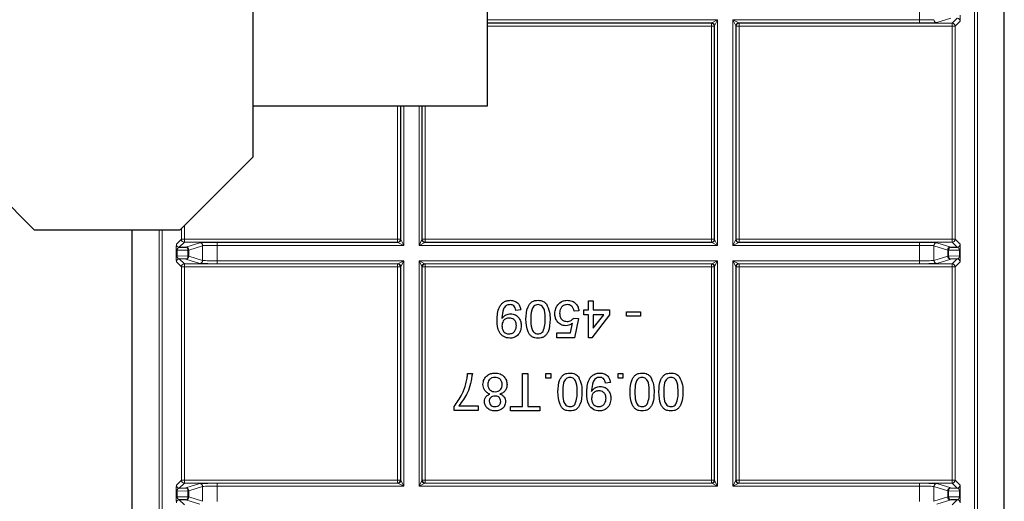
# Paper-space layout 'Blatt3' of a CAD drawing. Header units: millimetres. Extents: x 5 to 418, y 2 to 292.
# Tile 68 of 97: x 312.82 to 324.06, y 96.17 to 101.67. Entities that reach past the tile are written whole.
import ezdxf

# ---------------------------------------------------------------- set-up
doc = ezdxf.new("R2010")
doc.units = ezdxf.units.MM

psp = doc.layouts.new('Blatt3')

# ---------------------------------------------------------------- linework, layer by layer
at = {"color": 7, "linetype": 'Continuous', "lineweight": 25}
for p, q in [((315.4822, 100.1063), (315.4822, 260.1063)), ((318.1555, 100.6882), (318.1629, 112.073)), ((324.0578, 90.4144), (324.0578, 106.8563)), ((315.4822, 100.69), (318.1555, 100.6882)), ((312.1489, 100.1063), (312.9822, 99.273)), ((314.6489, 99.273), (315.4822, 100.1063)), ((312.9822, 99.273), (314.6489, 99.273)), ((314.1011, 90.4144), (314.1011, 99.273)), ((314.6383, 99.0739), (314.7136, 99.0752)), ((323.4454, 99.0752), (323.5206, 99.0739)), ((314.7136, 98.9382), (314.6383, 98.9395)), ((323.5206, 98.9395), (323.4454, 98.9382)), ((319.31, 98.3581), (319.31, 98.4624)), ((319.31, 98.4624), (319.3648, 98.4624)), ((319.3648, 98.4624), (319.3648, 98.3581)), ((318.5362, 98.3581), (318.4813, 98.3526)), ((319.1398, 98.2648), (319.1947, 98.2593)), ((319.2002, 98.3471), (319.1453, 98.3417)), ((319.1947, 98.2593), (319.1508, 98.0398)), ((319.2551, 98.3032), (319.2551, 98.3581)), ((319.2551, 98.3581), (319.31, 98.3581)), ((319.31, 98.3032), (319.2551, 98.3032)), ((319.31, 98.0398), (319.31, 98.3032)), ((319.5514, 98.3032), (319.3484, 98.0398)), ((319.3648, 98.3581), (319.5514, 98.3581)), ((319.3648, 98.3032), (319.3648, 98.1491)), ((319.3648, 98.1491), (319.4837, 98.3032)), ((319.4837, 98.3032), (319.3648, 98.3032)), ((319.5514, 98.3581), (319.5514, 98.3032)), ((319.7435, 98.3362), (319.9026, 98.3362)), ((319.7435, 98.2868), (319.7435, 98.3362)), ((319.9026, 98.2868), (319.7435, 98.2868)), ((319.9026, 98.3362), (319.9026, 98.2868)), ((319.106, 98.0947), (319.1277, 98.2056)), ((318.9478, 98.0398), (318.9478, 98.0947)), ((318.9478, 98.0947), (319.106, 98.0947)), ((319.1508, 98.0398), (318.9478, 98.0398)), ((319.3484, 98.0398), (319.31, 98.0398)), ((317.9298, 97.6317), (317.9846, 97.6317)), ((318.5554, 97.253), (318.5554, 97.6317)), ((318.5554, 97.6317), (318.6157, 97.6317)), ((318.6157, 97.6317), (318.6157, 97.253)), ((318.8243, 97.5768), (318.8243, 97.6317)), ((318.8243, 97.6317), (318.8792, 97.6317)), ((318.8792, 97.6317), (318.8792, 97.5768)), ((319.6475, 97.5768), (319.6475, 97.6317)), ((319.6475, 97.6317), (319.7023, 97.6317)), ((319.7023, 97.6317), (319.7023, 97.5768)), ((318.8792, 97.5768), (318.8243, 97.5768)), ((319.5597, 97.5274), (319.5048, 97.5219)), ((319.7023, 97.5768), (319.6475, 97.5768)), ((317.7761, 97.2091), (317.7761, 97.2535)), ((317.831, 97.264), (318.0505, 97.264)), ((318.0505, 97.264), (318.0505, 97.2091)), ((318.4182, 97.2036), (318.4182, 97.253)), ((318.4182, 97.253), (318.5554, 97.253)), ((318.6157, 97.253), (318.7529, 97.253)), ((318.7529, 97.253), (318.7529, 97.2036)), ((318.0505, 97.2091), (317.7761, 97.2091)), ((318.7529, 97.2036), (318.4182, 97.2036)), ((314.6383, 96.3239), (314.7136, 96.3252)), ((323.4454, 96.3252), (323.5206, 96.3239)), ((314.7136, 96.1882), (314.6383, 96.1895)), ((323.5206, 96.1895), (323.4454, 96.1882))]:
    psp.add_line(p, q, dxfattribs=at)
at = {"color": 7, "linetype": 'Continuous', "lineweight": 18}
for p, q in [((323.7181, 90.693), (323.7181, 106.8563)), ((323.7514, 106.8563), (323.7514, 90.6264)), ((323.0885, 101.6688), (323.0885, 101.8446)), ((318.1561, 101.6688), (320.7833, 101.6688)), ((320.7166, 101.6355), (318.1561, 101.6355)), ((318.1561, 101.6323), (320.7134, 101.6323)), ((320.7134, 101.6323), (320.7166, 101.6355)), ((320.7134, 101.5989), (320.7134, 101.6323)), ((320.7166, 101.6355), (320.7833, 101.6688)), ((320.7833, 101.6688), (320.7499, 101.6022)), ((320.7833, 101.6688), (320.7833, 99.0946)), ((320.959, 101.6688), (323.0885, 101.6688)), ((320.959, 99.0946), (320.959, 101.6688)), ((320.9923, 101.6022), (320.959, 101.6688)), ((320.959, 101.6688), (321.0257, 101.6355)), ((321.0257, 101.6355), (321.0289, 101.6323)), ((323.0885, 101.6355), (321.0257, 101.6355)), ((321.0289, 101.6323), (323.4634, 101.6323)), ((321.0289, 101.6323), (321.0289, 101.5989)), ((323.0885, 101.6355), (323.0885, 101.6688)), ((323.4454, 101.6882), (323.2882, 101.6388)), ((323.4634, 101.6323), (323.5206, 101.6895)), ((323.4634, 101.6323), (323.4634, 101.5989)), ((323.5539, 101.6562), (323.4967, 101.5989)), ((320.7134, 101.5989), (318.1561, 101.5989)), ((320.7134, 99.1644), (320.7134, 101.5989)), ((320.7134, 101.5989), (320.7467, 101.5989)), ((320.7499, 101.6022), (320.7467, 101.5989)), ((320.7467, 101.5989), (320.7467, 99.1644)), ((320.7499, 99.1612), (320.7499, 101.6022)), ((320.9923, 101.6022), (320.9923, 99.1612)), ((320.9956, 101.5989), (320.9923, 101.6022)), ((320.9956, 99.1644), (320.9956, 101.5989)), ((320.9956, 101.5989), (321.0289, 101.5989)), ((321.0289, 101.5989), (321.0289, 99.1644)), ((323.4634, 101.5989), (321.0289, 101.5989)), ((323.4634, 99.1644), (323.4634, 101.5989)), ((323.4634, 101.5989), (323.4967, 101.5989)), ((323.4967, 101.5989), (323.4967, 99.1644)), ((317.13, 99.1644), (317.13, 100.6889)), ((317.1634, 100.6889), (317.1634, 99.1644)), ((317.1666, 99.1612), (317.1666, 100.6889)), ((317.1999, 100.6889), (317.1999, 99.0946)), ((317.3757, 99.0946), (317.3757, 100.6888)), ((317.409, 100.6887), (317.409, 99.1612)), ((317.4122, 99.1644), (317.4122, 100.6887)), ((317.4456, 100.6887), (317.4456, 99.1644)), ((314.4075, 90.6264), (314.4075, 99.273)), ((314.4408, 99.273), (314.4408, 90.693)), ((314.6622, 99.1644), (314.6622, 99.2863)), ((314.6956, 99.3197), (314.6956, 99.1644)), ((314.605, 99.1072), (314.6622, 99.1644)), ((314.6622, 99.1644), (314.6956, 99.1644)), ((314.6956, 99.1311), (314.6956, 99.1644)), ((314.6956, 99.1644), (317.13, 99.1644)), ((317.13, 99.1311), (317.13, 99.1644)), ((317.13, 99.1644), (317.1634, 99.1644)), ((317.1634, 99.1644), (317.1666, 99.1612)), ((317.1666, 99.1612), (317.1999, 99.0946)), ((317.3757, 99.0946), (317.409, 99.1612)), ((317.409, 99.1612), (317.4122, 99.1644)), ((317.4122, 99.1644), (317.4456, 99.1644)), ((317.4456, 99.1311), (317.4456, 99.1644)), ((317.4456, 99.1644), (320.7134, 99.1644)), ((320.7134, 99.1311), (320.7134, 99.1644)), ((320.7134, 99.1644), (320.7467, 99.1644)), ((320.7467, 99.1644), (320.7499, 99.1612)), ((320.7499, 99.1612), (320.7833, 99.0946)), ((320.959, 99.0946), (320.9923, 99.1612)), ((320.9923, 99.1612), (320.9956, 99.1644)), ((320.9956, 99.1644), (321.0289, 99.1644)), ((321.0289, 99.1644), (323.4634, 99.1644)), ((321.0289, 99.1644), (321.0289, 99.1311)), ((323.4634, 99.1644), (323.4634, 99.1311)), ((323.4634, 99.1644), (323.4967, 99.1644)), ((323.4967, 99.1644), (323.5539, 99.1072)), ((314.6956, 99.1311), (314.6383, 99.0739)), ((317.13, 99.1311), (314.6956, 99.1311)), ((314.7136, 99.0752), (314.8708, 99.1246)), ((314.9041, 99.0913), (314.7468, 99.0419)), ((314.9041, 98.9221), (314.9041, 99.0913)), ((315.0705, 99.1279), (317.1333, 99.1279)), ((315.0705, 99.0946), (315.0705, 99.1279)), ((315.0705, 99.0946), (315.0705, 98.9188)), ((317.1999, 99.0946), (315.0705, 99.0946)), ((317.1333, 99.1279), (317.13, 99.1311)), ((317.1999, 99.0946), (317.1333, 99.1279)), ((317.4423, 99.1279), (317.3757, 99.0946)), ((320.7833, 99.0946), (317.3757, 99.0946)), ((317.4456, 99.1311), (317.4423, 99.1279)), ((317.4423, 99.1279), (320.7166, 99.1279)), ((320.7134, 99.1311), (317.4456, 99.1311)), ((320.7166, 99.1279), (320.7134, 99.1311)), ((320.7833, 99.0946), (320.7166, 99.1279)), ((321.0257, 99.1279), (320.959, 99.0946)), ((323.0885, 99.0946), (320.959, 99.0946)), ((321.0289, 99.1311), (321.0257, 99.1279)), ((321.0257, 99.1279), (323.0885, 99.1279)), ((323.4634, 99.1311), (321.0289, 99.1311)), ((323.0885, 99.1279), (323.0885, 99.0946)), ((323.0885, 98.9188), (323.0885, 99.0946)), ((323.4121, 99.0419), (323.2549, 99.0913)), ((323.2549, 99.0913), (323.2549, 98.9221)), ((323.2882, 99.1246), (323.4454, 99.0752)), ((323.5206, 99.0739), (323.4634, 99.1311)), ((314.6034, 98.9737), (314.6034, 99.0397)), ((314.6034, 99.0397), (314.6131, 99.0397)), ((314.6034, 98.9737), (314.6131, 98.9737)), ((314.7371, 99.0419), (314.6131, 99.0397)), ((314.6131, 99.0397), (314.6131, 98.9737)), ((314.6131, 98.9737), (314.7371, 98.9715)), ((314.6383, 98.9395), (314.6956, 98.8823)), ((314.8708, 98.8888), (314.7136, 98.9382)), ((314.7371, 98.9715), (314.7371, 99.0419)), ((314.7468, 99.0419), (314.7371, 99.0419)), ((314.7468, 98.9715), (314.7371, 98.9715)), ((314.7468, 99.0419), (314.7468, 98.9715)), ((314.7468, 98.9715), (314.9041, 98.9221)), ((323.2549, 98.9221), (323.4121, 98.9715)), ((323.4454, 98.9382), (323.2882, 98.8888)), ((323.4218, 99.0419), (323.4121, 99.0419)), ((323.4121, 98.9715), (323.4121, 99.0419)), ((323.4218, 98.9715), (323.4121, 98.9715)), ((323.4218, 99.0419), (323.4218, 98.9715)), ((323.5458, 99.0397), (323.4218, 99.0419)), ((323.4218, 98.9715), (323.5458, 98.9737)), ((323.4634, 98.8823), (323.5206, 98.9395)), ((323.5458, 99.0397), (323.5556, 99.0397)), ((323.5458, 98.9737), (323.5458, 99.0397)), ((323.5458, 98.9737), (323.5556, 98.9737)), ((323.5556, 99.0397), (323.5556, 98.9737)), ((314.6622, 98.8489), (314.605, 98.9062)), ((314.6622, 96.4144), (314.6622, 98.8489)), ((314.6622, 98.8489), (314.6956, 98.8489)), ((314.6956, 98.8823), (317.13, 98.8823)), ((314.6956, 98.8489), (314.6956, 98.8823)), ((314.6956, 98.8489), (314.6956, 96.4144)), ((317.13, 98.8489), (314.6956, 98.8489)), ((315.0705, 98.9188), (315.0705, 98.8855)), ((315.0705, 98.9188), (317.1999, 98.9188)), ((317.1333, 98.8855), (315.0705, 98.8855)), ((317.13, 98.8823), (317.1333, 98.8855)), ((317.13, 98.8489), (317.13, 98.8823)), ((317.13, 96.4144), (317.13, 98.8489)), ((317.13, 98.8489), (317.1634, 98.8489)), ((317.1333, 98.8855), (317.1999, 98.9188)), ((317.1666, 98.8522), (317.1634, 98.8489)), ((317.1634, 98.8489), (317.1634, 96.4144)), ((317.1999, 98.9188), (317.1666, 98.8522)), ((317.1666, 96.4112), (317.1666, 98.8522)), ((317.1999, 98.9188), (317.1999, 96.3446)), ((317.3757, 98.9188), (320.7833, 98.9188)), ((317.3757, 96.3446), (317.3757, 98.9188)), ((317.409, 98.8522), (317.3757, 98.9188)), ((317.3757, 98.9188), (317.4423, 98.8855)), ((317.409, 98.8522), (317.409, 96.4112)), ((317.4122, 98.8489), (317.409, 98.8522)), ((317.4122, 96.4144), (317.4122, 98.8489)), ((317.4456, 98.8489), (317.4122, 98.8489)), ((320.7166, 98.8855), (317.4423, 98.8855)), ((317.4423, 98.8855), (317.4456, 98.8823)), ((317.4456, 98.8823), (320.7134, 98.8823)), ((317.4456, 98.8823), (317.4456, 98.8489)), ((317.4456, 98.8489), (317.4456, 96.4144)), ((320.7134, 98.8489), (317.4456, 98.8489)), ((320.7134, 98.8823), (320.7166, 98.8855)), ((320.7134, 98.8823), (320.7134, 98.8489)), ((320.7134, 96.4144), (320.7134, 98.8489)), ((320.7467, 98.8489), (320.7134, 98.8489)), ((320.7166, 98.8855), (320.7833, 98.9188)), ((320.7499, 98.8522), (320.7467, 98.8489)), ((320.7467, 98.8489), (320.7467, 96.4144)), ((320.7833, 98.9188), (320.7499, 98.8522)), ((320.7499, 96.4112), (320.7499, 98.8522)), ((320.7833, 98.9188), (320.7833, 96.3446)), ((320.959, 98.9188), (323.0885, 98.9188)), ((320.959, 96.3446), (320.959, 98.9188)), ((320.9923, 98.8522), (320.959, 98.9188)), ((320.959, 98.9188), (321.0257, 98.8855)), ((320.9923, 98.8522), (320.9923, 96.4112)), ((320.9956, 98.8489), (320.9923, 98.8522)), ((320.9956, 96.4144), (320.9956, 98.8489)), ((320.9956, 98.8489), (321.0289, 98.8489)), ((321.0257, 98.8855), (321.0289, 98.8823)), ((323.0885, 98.8855), (321.0257, 98.8855)), ((321.0289, 98.8823), (323.4634, 98.8823)), ((321.0289, 98.8823), (321.0289, 98.8489)), ((321.0289, 98.8489), (321.0289, 96.4144)), ((323.4634, 98.8489), (321.0289, 98.8489)), ((323.0885, 98.8855), (323.0885, 98.9188)), ((323.4634, 98.8823), (323.4634, 98.8489)), ((323.4634, 96.4144), (323.4634, 98.8489)), ((323.4634, 98.8489), (323.4967, 98.8489)), ((323.5539, 98.9062), (323.4967, 98.8489)), ((323.4967, 98.8489), (323.4967, 96.4144)), ((314.605, 96.3572), (314.6622, 96.4144)), ((314.6956, 96.3811), (314.6383, 96.3239)), ((314.6622, 96.4144), (314.6956, 96.4144)), ((314.6956, 96.3811), (314.6956, 96.4144)), ((314.6956, 96.4144), (317.13, 96.4144)), ((317.13, 96.3811), (314.6956, 96.3811)), ((314.7136, 96.3252), (314.8708, 96.3746)), ((315.0705, 96.3779), (317.1333, 96.3779)), ((315.0705, 96.3446), (315.0705, 96.3779)), ((317.13, 96.3811), (317.13, 96.4144)), ((317.13, 96.4144), (317.1634, 96.4144)), ((317.1333, 96.3779), (317.13, 96.3811)), ((317.1999, 96.3446), (317.1333, 96.3779)), ((317.1634, 96.4144), (317.1666, 96.4112)), ((317.1666, 96.4112), (317.1999, 96.3446)), ((317.3757, 96.3446), (317.409, 96.4112)), ((317.4423, 96.3779), (317.3757, 96.3446)), ((317.409, 96.4112), (317.4122, 96.4144)), ((317.4456, 96.4144), (317.4122, 96.4144)), ((317.4456, 96.3811), (317.4423, 96.3779)), ((317.4423, 96.3779), (320.7166, 96.3779)), ((317.4456, 96.4144), (320.7134, 96.4144)), ((317.4456, 96.4144), (317.4456, 96.3811)), ((320.7134, 96.3811), (317.4456, 96.3811)), ((320.7134, 96.4144), (320.7134, 96.3811)), ((320.7467, 96.4144), (320.7134, 96.4144)), ((320.7166, 96.3779), (320.7134, 96.3811)), ((320.7833, 96.3446), (320.7166, 96.3779)), ((320.7467, 96.4144), (320.7499, 96.4112)), ((320.7499, 96.4112), (320.7833, 96.3446)), ((320.959, 96.3446), (320.9923, 96.4112)), ((321.0257, 96.3779), (320.959, 96.3446)), ((320.9923, 96.4112), (320.9956, 96.4144)), ((320.9956, 96.4144), (321.0289, 96.4144)), ((321.0289, 96.3811), (321.0257, 96.3779)), ((321.0257, 96.3779), (323.0885, 96.3779)), ((321.0289, 96.4144), (321.0289, 96.3811)), ((321.0289, 96.4144), (323.4634, 96.4144)), ((323.4634, 96.3811), (321.0289, 96.3811)), ((323.0885, 96.3779), (323.0885, 96.3446)), ((323.2882, 96.3746), (323.4454, 96.3252)), ((323.4634, 96.4144), (323.4634, 96.3811)), ((323.4634, 96.4144), (323.4967, 96.4144)), ((323.5206, 96.3239), (323.4634, 96.3811)), ((323.4967, 96.4144), (323.5539, 96.3572)), ((314.6034, 96.2237), (314.6034, 96.2897)), ((314.6034, 96.2897), (314.6131, 96.2897)), ((314.7371, 96.2919), (314.6131, 96.2897)), ((314.6131, 96.2897), (314.6131, 96.2237)), ((314.7371, 96.2215), (314.7371, 96.2919)), ((314.7468, 96.2919), (314.7371, 96.2919)), ((314.9041, 96.3413), (314.7468, 96.2919)), ((314.7468, 96.2919), (314.7468, 96.2215)), ((314.9041, 96.1721), (314.9041, 96.3413)), ((315.0705, 96.3446), (315.0705, 96.1688)), ((317.1999, 96.3446), (315.0705, 96.3446)), ((320.7833, 96.3446), (317.3757, 96.3446)), ((323.0885, 96.3446), (320.959, 96.3446)), ((323.0885, 96.1688), (323.0885, 96.3446)), ((323.4121, 96.2919), (323.2549, 96.3413)), ((323.2549, 96.3413), (323.2549, 96.1721)), ((323.4218, 96.2919), (323.4121, 96.2919)), ((323.4121, 96.2215), (323.4121, 96.2919)), ((323.5458, 96.2897), (323.4218, 96.2919)), ((323.4218, 96.2919), (323.4218, 96.2215)), ((323.5458, 96.2897), (323.5556, 96.2897)), ((323.5458, 96.2237), (323.5458, 96.2897)), ((323.5556, 96.2897), (323.5556, 96.2237)), ((314.6034, 96.2237), (314.6131, 96.2237)), ((314.6131, 96.2237), (314.7371, 96.2215)), ((314.6383, 96.1895), (314.6956, 96.1323)), ((314.8708, 96.1388), (314.7136, 96.1882)), ((314.7468, 96.2215), (314.7371, 96.2215)), ((314.7468, 96.2215), (314.9041, 96.1721)), ((323.2549, 96.1721), (323.4121, 96.2215)), ((323.4454, 96.1882), (323.2882, 96.1388)), ((323.4218, 96.2215), (323.4121, 96.2215)), ((323.4218, 96.2215), (323.5458, 96.2237)), ((323.4634, 96.1323), (323.5206, 96.1895)), ((323.5458, 96.2237), (323.5556, 96.2237))]:
    psp.add_line(p, q, dxfattribs=at)
for centre, radius, start, end in [((320.7134, 101.5989), 0.0333, 0.02044, 89.97956), ((320.7166, 101.6021), 0.0333, 0.02044, 89.97956), ((321.0257, 101.6021), 0.0333, 90.02044, 179.97956), ((321.0289, 101.5989), 0.0333, 90.02044, 179.97956), ((323.2882, 101.6721), 0.0333, 180.02519, 269.89526), ((323.4634, 101.5989), 0.0333, 0.02044, 89.97956), ((323.5206, 101.6561), 0.0333, 0.02044, 89.97956), ((314.6956, 99.1645), 0.0333, 180.02044, 269.97956), ((317.13, 99.1645), 0.0333, 270.02044, 359.97956), ((317.1333, 99.1612), 0.0333, 270.02044, 359.97956), ((317.4424, 99.1612), 0.0333, 180.02044, 269.97956), ((317.4456, 99.1645), 0.0333, 180.02044, 269.97956), ((320.7134, 99.1645), 0.0333, 270.02044, 359.97956), ((320.7166, 99.1612), 0.0333, 270.02044, 359.97956), ((321.0257, 99.1612), 0.0333, 180.02044, 269.97956), ((321.0289, 99.1645), 0.0333, 180.02044, 269.97956), ((323.4634, 99.1645), 0.0333, 270.02044, 359.97956), ((314.6383, 99.1072), 0.0333, 180.02044, 269.97956), ((314.7072, 99.0457), 0.0302, 352.77494, 77.76207), ((314.7135, 99.0419), 0.0333, 0.02519, 89.89526), ((314.8707, 99.0913), 0.0333, 0.02519, 89.89526), ((323.2882, 99.0913), 0.0333, 90.10474, 179.97481), ((323.4454, 99.0419), 0.0333, 90.10474, 179.97481), ((323.4518, 99.0457), 0.0302, 102.23793, 187.22506), ((323.5206, 99.1072), 0.0333, 270.02044, 359.97956), ((314.6383, 98.9061), 0.0333, 90.02044, 179.97956), ((314.7072, 98.9677), 0.0302, 282.23793, 7.22506), ((314.7135, 98.9715), 0.0333, 270.10474, 359.97481), ((323.4454, 98.9715), 0.0333, 180.02519, 269.89526), ((323.4518, 98.9677), 0.0302, 172.77494, 257.76207), ((323.5206, 98.9061), 0.0333, 0.02044, 89.97956), ((314.6956, 98.8489), 0.0333, 90.02044, 179.97956), ((314.8707, 98.9221), 0.0333, 270.10474, 359.97481), ((317.13, 98.8489), 0.0333, 0.02044, 89.97956), ((317.1333, 98.8521), 0.0333, 0.02044, 89.97956), ((317.4424, 98.8521), 0.0333, 90.02044, 179.97956), ((317.4456, 98.8489), 0.0333, 90.02044, 179.97956), ((320.7134, 98.8489), 0.0333, 0.02044, 89.97956), ((320.7166, 98.8521), 0.0333, 0.02044, 89.97956), ((321.0257, 98.8521), 0.0333, 90.02044, 179.97956), ((321.0289, 98.8489), 0.0333, 90.02044, 179.97956), ((323.2882, 98.9221), 0.0333, 180.02519, 269.89526), ((323.4634, 98.8489), 0.0333, 0.02044, 89.97956), ((314.6383, 96.3572), 0.0333, 180.02044, 269.97956), ((314.6956, 96.4145), 0.0333, 180.02044, 269.97956), ((314.8707, 96.3413), 0.0333, 0.02519, 89.89526), ((317.13, 96.4145), 0.0333, 270.02044, 359.97956), ((317.1333, 96.4112), 0.0333, 270.02044, 359.97956), ((317.4424, 96.4112), 0.0333, 180.02044, 269.97956), ((317.4456, 96.4145), 0.0333, 180.02044, 269.97956), ((320.7134, 96.4145), 0.0333, 270.02044, 359.97956), ((320.7166, 96.4112), 0.0333, 270.02044, 359.97956), ((321.0257, 96.4112), 0.0333, 180.02044, 269.97956), ((321.0289, 96.4145), 0.0333, 180.02044, 269.97956), ((323.2882, 96.3413), 0.0333, 90.10474, 179.97481), ((323.4634, 96.4145), 0.0333, 270.02044, 359.97956), ((323.5206, 96.3572), 0.0333, 270.02044, 359.97956), ((314.7072, 96.2957), 0.0302, 352.77494, 77.76207), ((314.7135, 96.2919), 0.0333, 0.02519, 89.89526), ((323.4454, 96.2919), 0.0333, 90.10474, 179.97481), ((323.4518, 96.2957), 0.0302, 102.23793, 187.22506), ((314.6383, 96.1561), 0.0333, 90.02044, 179.97956), ((314.7072, 96.2177), 0.0302, 282.23793, 7.22506), ((314.7135, 96.2215), 0.0333, 270.10474, 359.97481), ((323.4454, 96.2215), 0.0333, 180.02519, 269.89526), ((323.4518, 96.2177), 0.0302, 172.77494, 257.76207), ((323.5206, 96.1561), 0.0333, 0.02044, 89.97956)]:
    psp.add_arc(centre, radius, start, end, dxfattribs=at)
for centre, major_axis, ratio, start_param, end_param in [((323.0885, 101.6723), (0.1667, 0), 0.0209461, 4.712389, 6.2276868), ((323.0885, 101.639), (0.2, 0), 0.0174551, 4.712389, 6.2276868), ((323.5539, 101.7228), (0, 0.0667), 0.0251177, 3.1667212, 4.7251765), ((314.605, 99.0406), (0, 0.0667), 0.0251177, 0.0251286, 1.5835839), ((314.6384, 99.0406), (0.0022, 0.0333), 0.755078, 0.0872571, 1.6457124), ((315.0705, 99.1244), (0.2, 0), 0.0174551, 1.5707963, 3.0860941), ((315.0705, 99.0911), (0.1667, 0), 0.0209461, 1.5707963, 3.0860941), ((323.0885, 99.1244), (0.2, 0), 0.0174551, 0.0554985, 1.5707963), ((323.0885, 99.0911), (0.1667, 0), 0.0209461, 0.0554985, 1.5707963), ((323.5206, 99.0406), (-0.0022, 0.0333), 0.755078, 4.6374729, 6.1959282), ((323.5539, 99.0406), (0, 0.0667), 0.0251177, 4.6996015, 6.2580567), ((314.605, 98.9728), (0, 0.0667), 0.0251177, 1.5580088, 3.1164641), ((314.6384, 98.9728), (-0.0022, 0.0333), 0.755078, 1.4958803, 3.0543356), ((323.5206, 98.9728), (0.0022, 0.0333), 0.755078, 3.2288497, 4.787305), ((323.5539, 98.9728), (0, 0.0667), 0.0251177, 3.1667212, 4.7251765), ((315.0705, 98.889), (0.2, 0), 0.0174551, 3.1970912, 4.712389), ((315.0705, 98.9223), (0.1667, 0), 0.0209461, 3.1970912, 4.712389), ((323.0885, 98.9223), (0.1667, 0), 0.0209461, 4.712389, 6.2276868), ((323.0885, 98.889), (0.2, 0), 0.0174551, 4.712389, 6.2276868), ((314.605, 96.2906), (0, 0.0667), 0.0251177, 0.0251286, 1.5835839), ((315.0705, 96.3744), (0.2, 0), 0.0174551, 1.5707963, 3.0860941), ((323.0885, 96.3744), (0.2, 0), 0.0174551, 0.0554985, 1.5707963), ((323.5539, 96.2906), (0, 0.0667), 0.0251177, 4.6996015, 6.2580567), ((314.6384, 96.2906), (0.0022, 0.0333), 0.755078, 0.0872571, 1.6457124), ((315.0705, 96.3411), (0.1667, 0), 0.0209461, 1.5707963, 3.0860941), ((323.0885, 96.3411), (0.1667, 0), 0.0209461, 0.0554985, 1.5707963), ((323.5206, 96.2906), (-0.0022, 0.0333), 0.755078, 4.6374729, 6.1959282), ((314.605, 96.2228), (0, 0.0667), 0.0251177, 1.5580088, 3.1164641), ((314.6384, 96.2228), (-0.0022, 0.0333), 0.755078, 1.4958803, 3.0543356), ((323.5206, 96.2228), (0.0022, 0.0333), 0.755078, 3.2288497, 4.787305), ((323.5539, 96.2228), (0, 0.0667), 0.0251177, 3.1667212, 4.7251765)]:
    psp.add_ellipse(centre, major_axis=major_axis, ratio=ratio, start_param=start_param, end_param=end_param, dxfattribs=at)
at = {"color": 7, "linetype": 'Continuous', "lineweight": 25}
for points, knots in [([(318.2673, 98.2397), (318.2691, 98.2924), (318.2715, 98.3584), (318.3138, 98.4239), (318.3433, 98.4494), (318.3792, 98.4654), (318.405, 98.467), (318.4179, 98.4679)], [0, 0, 0, 0, 0.4985722, 0.6240016, 0.7493031, 0.8745922, 1, 1, 1, 1]), ([(318.4151, 98.4185), (318.4069, 98.4179), (318.3904, 98.4166), (318.3678, 98.4054), (318.3496, 98.3881), (318.3284, 98.343), (318.3248, 98.3018), (318.3219, 98.2688)], [0, 0, 0, 0, 0.1251762, 0.250315, 0.3753428, 0.5006232, 1, 1, 1, 1]), ([(318.4813, 98.3526), (318.4793, 98.3621), (318.4752, 98.3809), (318.4601, 98.4041), (318.4379, 98.4169), (318.4227, 98.4179), (318.4151, 98.4185)], [0, 0, 0, 0, 0.2807113, 0.5597596, 0.7796566, 1, 1, 1, 1]), ([(318.4179, 98.4679), (318.4347, 98.4664), (318.4683, 98.4636), (318.5073, 98.4346), (318.5293, 98.397), (318.5339, 98.3711), (318.5362, 98.3581)], [0, 0, 0, 0, 0.2799326, 0.5589425, 0.7792513, 1, 1, 1, 1]), ([(318.5965, 98.2513), (318.5982, 98.3006), (318.6003, 98.3623), (318.6366, 98.4259), (318.6633, 98.4512), (318.6974, 98.4658), (318.7216, 98.4672), (318.7337, 98.4679)], [0, 0, 0, 0, 0.4990982, 0.624459, 0.7495547, 0.8746631, 1, 1, 1, 1]), ([(318.7337, 98.4185), (318.725, 98.4176), (318.7076, 98.4157), (318.6858, 98.4001), (318.6691, 98.3797), (318.6524, 98.3297), (318.6519, 98.286), (318.6514, 98.2511)], [0, 0, 0, 0, 0.1246576, 0.2493906, 0.3743768, 0.4995896, 1, 1, 1, 1]), ([(318.7337, 98.4679), (318.7543, 98.4661), (318.7911, 98.4629), (318.8177, 98.4377), (318.8293, 98.4266)], [0, 0, 0, 0, 0.5597157, 1, 1, 1, 1]), ([(318.8161, 98.2511), (318.8156, 98.286), (318.8151, 98.3297), (318.7984, 98.3798), (318.7817, 98.4002), (318.76, 98.4158), (318.7425, 98.4176), (318.7337, 98.4185)], [0, 0, 0, 0, 0.5003629, 0.6255677, 0.7505383, 0.8753036, 1, 1, 1, 1]), ([(318.8293, 98.4266), (318.8439, 98.3955), (318.8701, 98.3398), (318.8707, 98.2784), (318.8709, 98.2513)], [0, 0, 0, 0, 0.5579733, 1, 1, 1, 1]), ([(318.9258, 98.3156), (318.9273, 98.3359), (318.9301, 98.3722), (318.9499, 98.4026), (318.9586, 98.4159)], [0, 0, 0, 0, 0.5597607, 1, 1, 1, 1]), ([(318.9586, 98.4159), (318.9756, 98.4329), (319.006, 98.4632), (319.0485, 98.4664), (319.0672, 98.4679)], [0, 0, 0, 0, 0.558446, 1, 1, 1, 1]), ([(319.0669, 98.4185), (319.0528, 98.417), (319.0247, 98.4142), (318.9958, 98.385), (318.9825, 98.3516), (318.9813, 98.3298), (318.9807, 98.3188)], [0, 0, 0, 0, 0.2795154, 0.5582879, 0.7789024, 1, 1, 1, 1]), ([(319.1453, 98.3417), (319.143, 98.3528), (319.1385, 98.3751), (319.1201, 98.4022), (319.0937, 98.4166), (319.0758, 98.4179), (319.0669, 98.4185)], [0, 0, 0, 0, 0.2807138, 0.5599263, 0.7796221, 1, 1, 1, 1]), ([(319.0672, 98.4679), (319.0859, 98.4663), (319.1233, 98.4632), (319.1672, 98.4318), (319.1931, 98.3906), (319.1978, 98.3617), (319.2002, 98.3471)], [0, 0, 0, 0, 0.2800287, 0.5592756, 0.779435, 1, 1, 1, 1]), ([(318.3219, 98.2688), (318.3219, 98.2668), (318.322, 98.2633), (318.3221, 98.2598), (318.3221, 98.2583)], [0, 0, 0, 0, 0.5599975, 1, 1, 1, 1]), ([(318.3221, 98.2583), (318.3367, 98.2757), (318.3628, 98.3068), (318.4026, 98.312), (318.4202, 98.3142)], [0, 0, 0, 0, 0.5591022, 1, 1, 1, 1]), ([(318.4034, 98.2648), (318.3906, 98.2634), (318.3651, 98.2606), (318.3371, 98.2357), (318.3238, 98.2053), (318.3227, 98.1852), (318.3221, 98.1752)], [0, 0, 0, 0, 0.2795304, 0.558704, 0.7790219, 1, 1, 1, 1]), ([(318.4868, 98.1793), (318.4857, 98.192), (318.4835, 98.2172), (318.462, 98.2467), (318.4331, 98.2628), (318.4133, 98.2641), (318.4034, 98.2648)], [0, 0, 0, 0, 0.2801517, 0.5593724, 0.7793833, 1, 1, 1, 1]), ([(318.4202, 98.3142), (318.4394, 98.3116), (318.4779, 98.3063), (318.5182, 98.2672), (318.539, 98.2218), (318.5408, 98.1916), (318.5417, 98.1764)], [0, 0, 0, 0, 0.2790106, 0.5585675, 0.7790569, 1, 1, 1, 1]), ([(319.0514, 98.177), (319.0318, 98.1796), (318.9926, 98.1847), (318.9512, 98.2238), (318.9288, 98.2694), (318.9268, 98.3002), (318.9258, 98.3156)], [0, 0, 0, 0, 0.2791636, 0.5586915, 0.7791285, 1, 1, 1, 1]), ([(318.9807, 98.3188), (318.9816, 98.3054), (318.9833, 98.2786), (319.0036, 98.2451), (319.035, 98.2283), (319.056, 98.227), (319.0666, 98.2264)], [0, 0, 0, 0, 0.2806528, 0.559595, 0.7792903, 1, 1, 1, 1]), ([(319.0666, 98.2264), (319.0747, 98.2268), (319.0908, 98.2276), (319.1183, 98.2387), (319.1317, 98.2549), (319.1398, 98.2648)], [0, 0, 0, 0, 0.2808861, 0.5611537, 1, 1, 1, 1]), ([(318.4105, 98.0343), (318.3868, 98.0379), (318.3396, 98.0449), (318.2711, 98.1187), (318.2688, 98.1913), (318.2673, 98.2397)], [0, 0, 0, 0, 0.2499372, 0.4998912, 1, 1, 1, 1]), ([(318.3221, 98.1752), (318.323, 98.1624), (318.3246, 98.1368), (318.3437, 98.1052), (318.3718, 98.0863), (318.392, 98.0846), (318.4021, 98.0837)], [0, 0, 0, 0, 0.28063633, 0.55987738, 0.77969675, 1, 1, 1, 1]), ([(318.4021, 98.0837), (318.4155, 98.0854), (318.4425, 98.0887), (318.4704, 98.1162), (318.4849, 98.1477), (318.4862, 98.1688), (318.4868, 98.1793)], [0, 0, 0, 0, 0.2792821, 0.5585523, 0.7790694, 1, 1, 1, 1]), ([(318.5417, 98.1764), (318.54, 98.156), (318.5368, 98.1154), (318.5034, 98.0673), (318.4584, 98.0385), (318.4264, 98.0357), (318.4105, 98.0343)], [0, 0, 0, 0, 0.2802633, 0.5596229, 0.7797151, 1, 1, 1, 1]), ([(318.7337, 98.0343), (318.7216, 98.0351), (318.6974, 98.0367), (318.6633, 98.0512), (318.6361, 98.0761), (318.6021, 98.141), (318.599, 98.2023), (318.5965, 98.2513)], [0, 0, 0, 0, 0.1253944, 0.2506329, 0.375698, 0.5011057, 1, 1, 1, 1]), ([(318.6514, 98.2511), (318.6518, 98.216), (318.6523, 98.1722), (318.6695, 98.1222), (318.6859, 98.1016), (318.708, 98.0862), (318.7256, 98.0845), (318.7343, 98.0837)], [0, 0, 0, 0, 0.5003787, 0.62555936, 0.75052675, 0.87523596, 1, 1, 1, 1]), ([(318.8709, 98.2513), (318.8693, 98.2019), (318.8672, 98.1401), (318.831, 98.0764), (318.8042, 98.0511), (318.7701, 98.0365), (318.7459, 98.0351), (318.7337, 98.0343)], [0, 0, 0, 0, 0.4991413, 0.6245026, 0.7495881, 0.8746715, 1, 1, 1, 1]), ([(318.7913, 98.1131), (318.8002, 98.138), (318.8162, 98.1828), (318.8161, 98.2302), (318.8161, 98.2511)], [0, 0, 0, 0, 0.55806181, 1, 1, 1, 1]), ([(319.1277, 98.2056), (319.1148, 98.1966), (319.0916, 98.1807), (319.0637, 98.1781), (319.0514, 98.177)], [0, 0, 0, 0, 0.5599221, 1, 1, 1, 1]), ([(318.7343, 98.0837), (318.747, 98.0855), (318.7696, 98.0886), (318.7846, 98.1056), (318.7913, 98.1131)], [0, 0, 0, 0, 0.5583399, 1, 1, 1, 1]), ([(317.9846, 97.6317), (317.972, 97.5561), (317.9494, 97.4209), (317.8672, 97.312), (317.831, 97.264)], [0, 0, 0, 0, 0.5593337, 1, 1, 1, 1]), ([(317.9108, 97.5153), (317.916, 97.5368), (317.9252, 97.5751), (317.9284, 97.6144), (317.9298, 97.6317)], [0, 0, 0, 0, 0.55991045, 1, 1, 1, 1]), ([(318.1054, 97.5071), (318.1077, 97.527), (318.1123, 97.5667), (318.1498, 97.6105), (318.1958, 97.6341), (318.227, 97.6361), (318.2426, 97.6372)], [0, 0, 0, 0, 0.2795436, 0.559037, 0.7792499, 1, 1, 1, 1]), ([(318.2421, 97.5878), (318.2299, 97.5868), (318.2054, 97.5849), (318.1774, 97.5631), (318.1624, 97.535), (318.161, 97.5159), (318.1603, 97.5063)], [0, 0, 0, 0, 0.2801841, 0.5591484, 0.7793707, 1, 1, 1, 1]), ([(318.3249, 97.5046), (318.3238, 97.517), (318.3215, 97.5416), (318.3004, 97.571), (318.2711, 97.5849), (318.2518, 97.5868), (318.2421, 97.5878)], [0, 0, 0, 0, 0.2804253, 0.55854495, 0.77927768, 1, 1, 1, 1]), ([(318.2426, 97.6372), (318.2626, 97.6355), (318.3026, 97.6321), (318.3488, 97.5974), (318.3759, 97.5527), (318.3785, 97.5214), (318.3798, 97.5056)], [0, 0, 0, 0, 0.2801554, 0.5593381, 0.7795025, 1, 1, 1, 1]), ([(318.9615, 97.4206), (318.9631, 97.4699), (318.9652, 97.5316), (319.0015, 97.5952), (319.0282, 97.6205), (319.0624, 97.6351), (319.0866, 97.6365), (319.0987, 97.6372)], [0, 0, 0, 0, 0.4990982, 0.624459, 0.7495547, 0.8746631, 1, 1, 1, 1]), ([(319.0987, 97.5878), (319.09, 97.5869), (319.0725, 97.585), (319.0507, 97.5694), (319.0341, 97.549), (319.0173, 97.499), (319.0168, 97.4553), (319.0164, 97.4204)], [0, 0, 0, 0, 0.1246576, 0.2493906, 0.3743768, 0.4995896, 1, 1, 1, 1]), ([(319.0987, 97.6372), (319.1193, 97.6354), (319.1561, 97.6322), (319.1826, 97.607), (319.1943, 97.5959)], [0, 0, 0, 0, 0.5597157, 1, 1, 1, 1]), ([(319.181, 97.4204), (319.1806, 97.4553), (319.18, 97.499), (319.1634, 97.5491), (319.1467, 97.5695), (319.1249, 97.5851), (319.1074, 97.5869), (319.0987, 97.5878)], [0, 0, 0, 0, 0.5003629, 0.6255677, 0.7505383, 0.8753036, 1, 1, 1, 1]), ([(319.1943, 97.5959), (319.2089, 97.5648), (319.235, 97.5091), (319.2356, 97.4477), (319.2359, 97.4206)], [0, 0, 0, 0, 0.5579733, 1, 1, 1, 1]), ([(319.2908, 97.409), (319.2926, 97.4617), (319.295, 97.5277), (319.3372, 97.5932), (319.3668, 97.6187), (319.4027, 97.6347), (319.4285, 97.6363), (319.4414, 97.6372)], [0, 0, 0, 0, 0.4985722, 0.6240016, 0.7493031, 0.8745922, 1, 1, 1, 1]), ([(319.4386, 97.5878), (319.4303, 97.5872), (319.4138, 97.5859), (319.3913, 97.5747), (319.3731, 97.5574), (319.3519, 97.5123), (319.3483, 97.4711), (319.3454, 97.4381)], [0, 0, 0, 0, 0.1251762, 0.250315, 0.3753428, 0.5006232, 1, 1, 1, 1]), ([(319.5048, 97.5219), (319.5028, 97.5314), (319.4987, 97.5502), (319.4836, 97.5734), (319.4614, 97.5862), (319.4462, 97.5872), (319.4386, 97.5878)], [0, 0, 0, 0, 0.2807113, 0.5597596, 0.7796566, 1, 1, 1, 1]), ([(319.4414, 97.6372), (319.4582, 97.6357), (319.4917, 97.6329), (319.5308, 97.6039), (319.5528, 97.5663), (319.5574, 97.5404), (319.5597, 97.5274)], [0, 0, 0, 0, 0.2799326, 0.5589425, 0.7792513, 1, 1, 1, 1]), ([(319.7847, 97.4206), (319.7863, 97.4699), (319.7884, 97.5316), (319.8247, 97.5952), (319.8514, 97.6205), (319.8855, 97.6351), (319.9097, 97.6365), (319.9219, 97.6372)], [0, 0, 0, 0, 0.4990982, 0.624459, 0.7495547, 0.8746631, 1, 1, 1, 1]), ([(319.9219, 97.5878), (319.9131, 97.5869), (319.8957, 97.585), (319.8739, 97.5694), (319.8573, 97.549), (319.8405, 97.499), (319.84, 97.4553), (319.8395, 97.4204)], [0, 0, 0, 0, 0.1246576, 0.2493906, 0.3743768, 0.4995896, 1, 1, 1, 1]), ([(319.9219, 97.6372), (319.9425, 97.6354), (319.9792, 97.6322), (320.0058, 97.607), (320.0175, 97.5959)], [0, 0, 0, 0, 0.5597157, 1, 1, 1, 1]), ([(320.0042, 97.4204), (320.0037, 97.4553), (320.0032, 97.499), (319.9865, 97.5491), (319.9699, 97.5695), (319.9481, 97.5851), (319.9306, 97.5869), (319.9219, 97.5878)], [0, 0, 0, 0, 0.5003629, 0.6255677, 0.7505383, 0.8753036, 1, 1, 1, 1]), ([(320.0175, 97.5959), (320.0321, 97.5648), (320.0582, 97.5091), (320.0588, 97.4477), (320.0591, 97.4206)], [0, 0, 0, 0, 0.5579733, 1, 1, 1, 1]), ([(320.1139, 97.4206), (320.1156, 97.4699), (320.1177, 97.5316), (320.1539, 97.5952), (320.1807, 97.6205), (320.2148, 97.6351), (320.239, 97.6365), (320.2511, 97.6372)], [0, 0, 0, 0, 0.4990982, 0.624459, 0.7495547, 0.8746631, 1, 1, 1, 1]), ([(320.2511, 97.5878), (320.2424, 97.5869), (320.225, 97.585), (320.2031, 97.5694), (320.1865, 97.549), (320.1698, 97.499), (320.1692, 97.4553), (320.1688, 97.4204)], [0, 0, 0, 0, 0.1246576, 0.2493906, 0.3743768, 0.4995896, 1, 1, 1, 1]), ([(320.2511, 97.6372), (320.2717, 97.6354), (320.3085, 97.6322), (320.3351, 97.607), (320.3467, 97.5959)], [0, 0, 0, 0, 0.5597157, 1, 1, 1, 1]), ([(320.3334, 97.4204), (320.333, 97.4553), (320.3324, 97.499), (320.3158, 97.5491), (320.2991, 97.5695), (320.2773, 97.5851), (320.2599, 97.5869), (320.2511, 97.5878)], [0, 0, 0, 0, 0.5003629, 0.6255677, 0.7505383, 0.8753036, 1, 1, 1, 1]), ([(320.3467, 97.5959), (320.3613, 97.5648), (320.3875, 97.5091), (320.3881, 97.4477), (320.3883, 97.4206)], [0, 0, 0, 0, 0.5579733, 1, 1, 1, 1]), ([(317.7761, 97.2535), (317.8085, 97.2987), (317.8664, 97.3795), (317.8972, 97.4738), (317.9108, 97.5153)], [0, 0, 0, 0, 0.5596458, 1, 1, 1, 1]), ([(318.1853, 97.3969), (318.1726, 97.4021), (318.1473, 97.4126), (318.1127, 97.45), (318.1082, 97.4855), (318.1054, 97.5071)], [0, 0, 0, 0, 0.2812106, 0.5617247, 1, 1, 1, 1]), ([(318.1603, 97.5063), (318.1615, 97.4939), (318.1639, 97.4691), (318.1857, 97.4403), (318.2145, 97.4251), (318.234, 97.4238), (318.2438, 97.4232)], [0, 0, 0, 0, 0.27997312, 0.55925243, 0.77932779, 1, 1, 1, 1]), ([(318.2438, 97.4232), (318.256, 97.4242), (318.2803, 97.4262), (318.3077, 97.4483), (318.3227, 97.4761), (318.3242, 97.4951), (318.3249, 97.5046)], [0, 0, 0, 0, 0.2801203, 0.5589647, 0.7792543, 1, 1, 1, 1]), ([(318.3798, 97.5056), (318.3788, 97.4918), (318.3768, 97.4643), (318.3572, 97.43), (318.3294, 97.4071), (318.3088, 97.4003), (318.2985, 97.3969)], [0, 0, 0, 0, 0.2801579, 0.5594693, 0.7795722, 1, 1, 1, 1]), ([(319.3456, 97.4276), (319.3602, 97.445), (319.3862, 97.4761), (319.4261, 97.4813), (319.4436, 97.4835)], [0, 0, 0, 0, 0.5591022, 1, 1, 1, 1]), ([(319.4436, 97.4835), (319.4629, 97.4809), (319.5014, 97.4756), (319.5417, 97.4365), (319.5625, 97.3911), (319.5643, 97.3609), (319.5651, 97.3457)], [0, 0, 0, 0, 0.2790106, 0.5585675, 0.7790569, 1, 1, 1, 1]), ([(318.1218, 97.313), (318.1228, 97.3235), (318.1246, 97.3446), (318.1453, 97.378), (318.1701, 97.3897), (318.1853, 97.3969)], [0, 0, 0, 0, 0.2806322, 0.5607981, 1, 1, 1, 1]), ([(318.2421, 97.3738), (318.2327, 97.3732), (318.2141, 97.3721), (318.1917, 97.3571), (318.1786, 97.3364), (318.1774, 97.3217), (318.1767, 97.3144)], [0, 0, 0, 0, 0.2804427, 0.5592108, 0.7795922, 1, 1, 1, 1]), ([(318.3084, 97.3119), (318.3075, 97.3215), (318.3055, 97.3407), (318.2876, 97.3624), (318.2647, 97.3727), (318.2496, 97.3734), (318.2421, 97.3738)], [0, 0, 0, 0, 0.2797535, 0.5586912, 0.7789661, 1, 1, 1, 1]), ([(318.2985, 97.3969), (318.3085, 97.3928), (318.3284, 97.3845), (318.35, 97.3626), (318.3617, 97.337), (318.3628, 97.3201), (318.3633, 97.3116)], [0, 0, 0, 0, 0.2802243, 0.5594476, 0.779606, 1, 1, 1, 1]), ([(319.0987, 97.2036), (319.0866, 97.2044), (319.0623, 97.206), (319.0283, 97.2205), (319.001, 97.2454), (318.967, 97.3103), (318.9639, 97.3716), (318.9615, 97.4206)], [0, 0, 0, 0, 0.1253944, 0.2506329, 0.375698, 0.5011057, 1, 1, 1, 1]), ([(319.0164, 97.4204), (319.0168, 97.3853), (319.0173, 97.3415), (319.0344, 97.2915), (319.0509, 97.2709), (319.073, 97.2555), (319.0905, 97.2538), (319.0993, 97.253)], [0, 0, 0, 0, 0.5003787, 0.6255594, 0.7505268, 0.875236, 1, 1, 1, 1]), ([(319.2359, 97.4206), (319.2342, 97.3712), (319.2322, 97.3094), (319.1959, 97.2457), (319.1692, 97.2204), (319.135, 97.2058), (319.1108, 97.2044), (319.0987, 97.2036)], [0, 0, 0, 0, 0.4991413, 0.6245026, 0.7495881, 0.8746715, 1, 1, 1, 1]), ([(319.1562, 97.2824), (319.1651, 97.3073), (319.1811, 97.3521), (319.181, 97.3995), (319.181, 97.4204)], [0, 0, 0, 0, 0.5580618, 1, 1, 1, 1]), ([(319.434, 97.2036), (319.4103, 97.2072), (319.3631, 97.2142), (319.2946, 97.288), (319.2923, 97.3606), (319.2908, 97.409)], [0, 0, 0, 0, 0.2499372, 0.4998912, 1, 1, 1, 1]), ([(319.3454, 97.4381), (319.3454, 97.4361), (319.3455, 97.4326), (319.3456, 97.4291), (319.3456, 97.4276)], [0, 0, 0, 0, 0.5599975, 1, 1, 1, 1]), ([(319.4269, 97.4341), (319.4141, 97.4327), (319.3885, 97.4299), (319.3606, 97.405), (319.3473, 97.3746), (319.3462, 97.3545), (319.3456, 97.3445)], [0, 0, 0, 0, 0.2795304, 0.558704, 0.7790219, 1, 1, 1, 1]), ([(319.5103, 97.3486), (319.5092, 97.3613), (319.507, 97.3865), (319.4855, 97.416), (319.4566, 97.4321), (319.4368, 97.4335), (319.4269, 97.4341)], [0, 0, 0, 0, 0.28015165, 0.55937244, 0.7793833, 1, 1, 1, 1]), ([(319.9219, 97.2036), (319.9097, 97.2044), (319.8855, 97.206), (319.8514, 97.2205), (319.8242, 97.2454), (319.7902, 97.3103), (319.7871, 97.3716), (319.7847, 97.4206)], [0, 0, 0, 0, 0.1253944, 0.2506329, 0.375698, 0.5011057, 1, 1, 1, 1]), ([(319.8395, 97.4204), (319.8399, 97.3853), (319.8404, 97.3415), (319.8576, 97.2915), (319.8741, 97.2709), (319.8962, 97.2555), (319.9137, 97.2538), (319.9225, 97.253)], [0, 0, 0, 0, 0.5003787, 0.62555936, 0.75052675, 0.87523596, 1, 1, 1, 1]), ([(320.0591, 97.4206), (320.0574, 97.3712), (320.0553, 97.3094), (320.0191, 97.2457), (319.9923, 97.2204), (319.9582, 97.2058), (319.934, 97.2044), (319.9219, 97.2036)], [0, 0, 0, 0, 0.4991413, 0.6245026, 0.7495881, 0.8746715, 1, 1, 1, 1]), ([(319.9794, 97.2824), (319.9883, 97.3073), (320.0043, 97.3521), (320.0042, 97.3995), (320.0042, 97.4204)], [0, 0, 0, 0, 0.5580618, 1, 1, 1, 1]), ([(320.2511, 97.2036), (320.239, 97.2044), (320.2148, 97.206), (320.1807, 97.2205), (320.1535, 97.2454), (320.1195, 97.3103), (320.1164, 97.3716), (320.1139, 97.4206)], [0, 0, 0, 0, 0.12539439, 0.25063291, 0.37569804, 0.50110567, 1, 1, 1, 1]), ([(320.1688, 97.4204), (320.1692, 97.3853), (320.1697, 97.3415), (320.1869, 97.2915), (320.2033, 97.2709), (320.2254, 97.2555), (320.243, 97.2538), (320.2517, 97.253)], [0, 0, 0, 0, 0.5003787, 0.6255594, 0.7505268, 0.875236, 1, 1, 1, 1]), ([(320.3883, 97.4206), (320.3867, 97.3712), (320.3846, 97.3094), (320.3483, 97.2457), (320.3216, 97.2204), (320.2875, 97.2058), (320.2633, 97.2044), (320.2511, 97.2036)], [0, 0, 0, 0, 0.4991413, 0.6245026, 0.7495881, 0.8746715, 1, 1, 1, 1]), ([(320.3087, 97.2824), (320.3176, 97.3073), (320.3336, 97.3521), (320.3335, 97.3995), (320.3334, 97.4204)], [0, 0, 0, 0, 0.5580618, 1, 1, 1, 1]), ([(318.2433, 97.2036), (318.2261, 97.205), (318.1918, 97.2076), (318.1511, 97.2354), (318.1258, 97.2726), (318.1232, 97.2995), (318.1218, 97.313)], [0, 0, 0, 0, 0.2803593, 0.5597155, 0.779841, 1, 1, 1, 1]), ([(318.1767, 97.3144), (318.1778, 97.3049), (318.18, 97.286), (318.1979, 97.2649), (318.2203, 97.2543), (318.2351, 97.2535), (318.2426, 97.253)], [0, 0, 0, 0, 0.2797338, 0.5591438, 0.7792638, 1, 1, 1, 1]), ([(318.2426, 97.253), (318.2519, 97.2536), (318.2705, 97.2549), (318.2927, 97.2697), (318.3062, 97.29), (318.3077, 97.3046), (318.3084, 97.3119)], [0, 0, 0, 0, 0.280336, 0.559284, 0.7796329, 1, 1, 1, 1]), ([(318.3633, 97.3116), (318.3611, 97.2946), (318.3568, 97.2607), (318.3231, 97.2245), (318.2832, 97.206), (318.2566, 97.2044), (318.2433, 97.2036)], [0, 0, 0, 0, 0.2792142, 0.5586227, 0.7790574, 1, 1, 1, 1]), ([(319.0993, 97.253), (319.1119, 97.2548), (319.1346, 97.2579), (319.1496, 97.2749), (319.1562, 97.2824)], [0, 0, 0, 0, 0.5583399, 1, 1, 1, 1]), ([(319.3456, 97.3445), (319.3465, 97.3317), (319.3481, 97.3061), (319.3672, 97.2745), (319.3953, 97.2556), (319.4155, 97.2539), (319.4255, 97.253)], [0, 0, 0, 0, 0.2806363, 0.5598774, 0.7796967, 1, 1, 1, 1]), ([(319.4255, 97.253), (319.439, 97.2547), (319.4659, 97.258), (319.4939, 97.2855), (319.5084, 97.317), (319.5097, 97.3381), (319.5103, 97.3486)], [0, 0, 0, 0, 0.2792821, 0.5585523, 0.7790694, 1, 1, 1, 1]), ([(319.5651, 97.3457), (319.5635, 97.3253), (319.5603, 97.2847), (319.5269, 97.2366), (319.4819, 97.2078), (319.4499, 97.205), (319.434, 97.2036)], [0, 0, 0, 0, 0.2802633, 0.5596229, 0.7797151, 1, 1, 1, 1]), ([(319.9225, 97.253), (319.9351, 97.2548), (319.9577, 97.2579), (319.9728, 97.2749), (319.9794, 97.2824)], [0, 0, 0, 0, 0.55833993, 1, 1, 1, 1]), ([(320.2517, 97.253), (320.2644, 97.2548), (320.287, 97.2579), (320.302, 97.2749), (320.3087, 97.2824)], [0, 0, 0, 0, 0.55833993, 1, 1, 1, 1])]:
    psp.add_open_spline(points, degree=3, knots=knots, dxfattribs=at)

doc.saveas('drawing.dxf')
